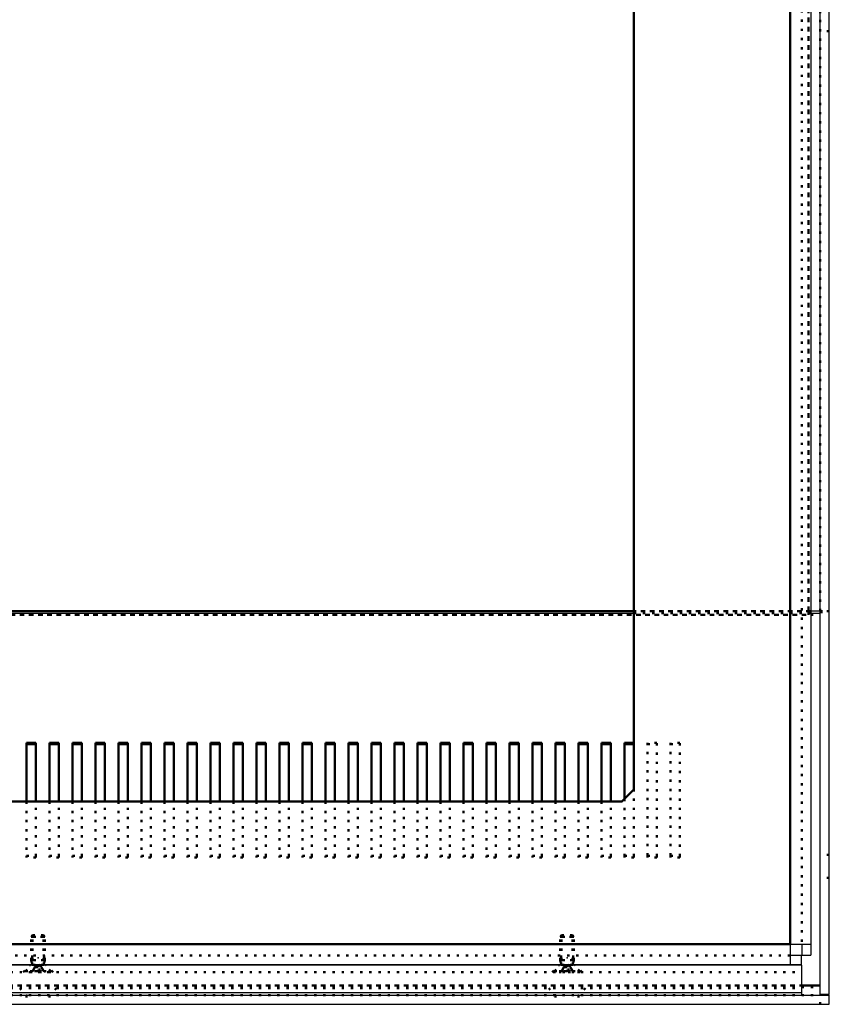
# Model space of a CAD drawing. Extents: x 3970 to 6010, y 1229 to 2654.
# Tile 7 of 17: x 4541 to 4717, y 2139 to 2353. Entities that reach past the tile are written whole.
import ezdxf

# ---------------------------------------------------------------- set-up
doc = ezdxf.new("R2010")
doc.units = 0
doc.header["$MEASUREMENT"] = 0
doc.linetypes.add('DOT', pattern=[2, 0.5, -1.5])
doc.layers.get('0').update_dxf_attribs({"linetype": 'CONTINUOUS'})
doc.layers.add('LE_ALL', color=7, linetype='CONTINUOUS', lineweight=50)

msp = doc.modelspace()

# ---------------------------------------------------------------- linework, layer by layer
for p, q in [((4716.51, 2141.21), (4716.51, 2567.1)), ((4712.51, 2561.6), (4712.51, 2149.8)), ((4708.01, 2559.2), (4708.01, 2152.2)), ((4712.51, 2559.2), (4712.51, 2152.2)), ((4317.01, 2224.59), (4674.01, 2224.59)), ((4317.01, 2224.16), (4674.01, 2224.16)), ((4712.97, 2224.59), (4712.51, 2224.59)), ((4712.51, 2224.16), (4714.51, 2224.16)), ((4713.78, 2224.59), (4712.97, 2224.59)), ((4714.32, 2224.59), (4713.78, 2224.59)), ((4714.51, 2224.59), (4714.32, 2224.59)), ((4714.51, 2143.18), (4714.51, 2224.16)), ((4708.01, 2152.2), (4283.01, 2152.2)), ((4708.01, 2152.2), (4708.01, 2150.48)), ((4708.01, 2152.2), (4709.74, 2152.2)), ((4709.74, 2152.2), (4711.2, 2152.2)), ((4710.51, 2152.2), (4710.51, 2149.8)), ((4710.51, 2149.8), (4712.51, 2149.8)), ((4708.01, 2147.7), (4283.01, 2147.7)), ((4543.08, 2147.61), (4543.16, 2147.7)), ((4545.95, 2147.61), (4545.86, 2147.7)), ((4658.08, 2147.61), (4658.16, 2147.7)), ((4660.95, 2147.61), (4660.86, 2147.7)), ((4708.01, 2148.04), (4708.01, 2147.7)), ((4710.51, 2143.18), (4714.51, 2143.18)), ((4714.51, 2142.36), (4714.51, 2143.18)), ((4710.51, 2141.61), (4280.51, 2141.61)), ((4714.51, 2141.7), (4714.51, 2142.36)), ((4714.51, 2141.26), (4714.51, 2141.7)), ((4714.51, 2141.11), (4714.51, 2141.26)), ((4716.51, 2139.11), (4716.51, 2141.11)), ((4274.51, 2139.11), (4716.51, 2139.11))]:
    msp.add_line(p, q)
for points in [[(4716.51, 2141.21), (4714.51, 2141.21), (4714.51, 2567.1)], [(4317.01, 2224.16), (4674.01, 2224.16)], [(4711.2, 2152.2), (4712.17, 2152.2), (4712.51, 2152.2)], [(4710.41, 2149.7), (4710.41, 2147.7), (4280.61, 2147.7)], [(4708.01, 2150.48), (4708.01, 2149.02), (4708.01, 2148.04)], [(4710.41, 2149.7), (4708.01, 2149.7)], [(4710.51, 2141.61), (4710.51, 2147.61), (4280.51, 2147.61), (4280.51, 2141.61)], [(4274.51, 2139.11), (4274.51, 2141.11), (4716.51, 2141.11)], [(4280.51, 2141.61), (4280.51, 2141.11), (4710.51, 2141.11), (4710.51, 2141.61)]]:
    msp.add_lwpolyline(points)
for p in [(4544.51, 2149.21), (4659.51, 2149.21)]:
    msp.add_point(p)
at = {"layer": 'LE_ALL', "color": 1, "linetype": 'DOT'}
for p, q in [((4712.01, 2224.59), (4712.01, 2561.6)), ((4712.01, 2561.6), (4712.01, 2224.59)), ((4710.51, 2559.2), (4710.51, 2152.2)), ((4710.51, 2559.2), (4710.51, 2152.2)), ((4716.51, 2350.66), (4714.51, 2350.66)), ((4674.01, 2224.59), (4712.01, 2224.59)), ((4674.01, 2224.16), (4712.01, 2224.16)), ((4674.01, 2224.16), (4712.51, 2224.16)), ((4712.01, 2224.59), (4712.01, 2224.59)), ((4712.51, 2224.59), (4712.01, 2224.59)), ((4712.01, 2224.59), (4712.01, 2224.59)), ((4712.01, 2224.49), (4712.01, 2224.59)), ((4712.01, 2224.59), (4712.01, 2224.59)), ((4712.01, 2224.38), (4712.01, 2224.49)), ((4712.01, 2224.27), (4712.01, 2224.38)), ((4712.01, 2224.16), (4712.01, 2224.27)), ((4712.01, 2223.81), (4712.01, 2224.16)), ((4716.51, 2224.59), (4714.51, 2224.59)), ((4714.51, 2224.59), (4716.51, 2224.59)), ((4714.51, 2224.59), (4714.51, 2224.59)), ((4714.51, 2224.38), (4716.51, 2224.38)), ((4716.51, 2224.59), (4716.51, 2224.59)), ((4276.51, 2223.81), (4714.51, 2223.81)), ((4279.01, 2223.81), (4712.01, 2223.81)), ((4677.01, 2195.63), (4679.01, 2195.63)), ((4682.01, 2195.63), (4684.01, 2195.63)), ((4674.01, 2185.79), (4674.01, 2185.79)), ((4672.01, 2183.79), (4672.01, 2171.36)), ((4542.01, 2183.2), (4542.01, 2171.36)), ((4544.01, 2171.36), (4544.01, 2183.2)), ((4547.01, 2183.2), (4547.01, 2171.36)), ((4549.01, 2171.36), (4549.01, 2183.2)), ((4552.01, 2183.2), (4552.01, 2171.36)), ((4554.01, 2171.36), (4554.01, 2183.2)), ((4557.01, 2183.2), (4557.01, 2171.36)), ((4559.01, 2171.36), (4559.01, 2183.2)), ((4562.01, 2183.2), (4562.01, 2171.36)), ((4564.01, 2171.36), (4564.01, 2183.2)), ((4567.01, 2183.2), (4567.01, 2171.36)), ((4569.01, 2171.36), (4569.01, 2183.2)), ((4572.01, 2183.2), (4572.01, 2171.36)), ((4574.01, 2171.36), (4574.01, 2183.2)), ((4577.01, 2183.2), (4577.01, 2171.36)), ((4579.01, 2171.36), (4579.01, 2183.2)), ((4582.01, 2183.2), (4582.01, 2171.36)), ((4584.01, 2171.36), (4584.01, 2183.2)), ((4587.01, 2183.2), (4587.01, 2171.36)), ((4589.01, 2171.36), (4589.01, 2183.2)), ((4592.01, 2183.2), (4592.01, 2171.36)), ((4594.01, 2171.36), (4594.01, 2183.2)), ((4597.01, 2183.2), (4597.01, 2171.36)), ((4599.01, 2171.36), (4599.01, 2183.2)), ((4602.01, 2183.2), (4602.01, 2171.36)), ((4604.01, 2171.36), (4604.01, 2183.2)), ((4607.01, 2183.2), (4607.01, 2171.36)), ((4609.01, 2171.36), (4609.01, 2183.2)), ((4612.01, 2183.2), (4612.01, 2171.36)), ((4614.01, 2171.36), (4614.01, 2183.2)), ((4617.01, 2183.2), (4617.01, 2171.36)), ((4619.01, 2171.36), (4619.01, 2183.2)), ((4622.01, 2183.2), (4622.01, 2171.36)), ((4624.01, 2171.36), (4624.01, 2183.2)), ((4627.01, 2183.2), (4627.01, 2171.36)), ((4629.01, 2171.36), (4629.01, 2183.2)), ((4632.01, 2183.2), (4632.01, 2171.36)), ((4634.01, 2171.36), (4634.01, 2183.2)), ((4637.01, 2183.2), (4637.01, 2171.36)), ((4639.01, 2171.36), (4639.01, 2183.2)), ((4642.01, 2183.2), (4642.01, 2171.36)), ((4644.01, 2171.36), (4644.01, 2183.2)), ((4647.01, 2183.2), (4647.01, 2171.36)), ((4649.01, 2171.36), (4649.01, 2183.2)), ((4652.01, 2183.2), (4652.01, 2171.36)), ((4654.01, 2171.36), (4654.01, 2183.2)), ((4657.01, 2183.2), (4657.01, 2171.36)), ((4659.01, 2171.36), (4659.01, 2183.2)), ((4662.01, 2183.2), (4662.01, 2171.36)), ((4664.01, 2171.36), (4664.01, 2183.2)), ((4667.01, 2183.2), (4667.01, 2171.36)), ((4669.01, 2171.36), (4669.01, 2183.2)), ((4671.43, 2183.2), (4671.43, 2183.2)), ((4542.01, 2171.01), (4542.01, 2171.36)), ((4542.01, 2171.36), (4544.01, 2171.36)), ((4544.01, 2171.01), (4542.01, 2171.01)), ((4544.01, 2171.01), (4544.01, 2171.36)), ((4547.01, 2171.01), (4547.01, 2171.36)), ((4547.01, 2171.36), (4549.01, 2171.36)), ((4549.01, 2171.01), (4547.01, 2171.01)), ((4549.01, 2171.01), (4549.01, 2171.36)), ((4552.01, 2171.01), (4552.01, 2171.36)), ((4552.01, 2171.36), (4554.01, 2171.36)), ((4554.01, 2171.01), (4552.01, 2171.01)), ((4554.01, 2171.01), (4554.01, 2171.36)), ((4557.01, 2171.01), (4557.01, 2171.36)), ((4557.01, 2171.36), (4559.01, 2171.36)), ((4559.01, 2171.01), (4557.01, 2171.01)), ((4559.01, 2171.01), (4559.01, 2171.36)), ((4562.01, 2171.01), (4562.01, 2171.36)), ((4562.01, 2171.36), (4564.01, 2171.36)), ((4564.01, 2171.01), (4562.01, 2171.01)), ((4564.01, 2171.01), (4564.01, 2171.36)), ((4567.01, 2171.01), (4567.01, 2171.36)), ((4567.01, 2171.36), (4569.01, 2171.36)), ((4569.01, 2171.01), (4567.01, 2171.01)), ((4569.01, 2171.01), (4569.01, 2171.36)), ((4572.01, 2171.01), (4572.01, 2171.36)), ((4572.01, 2171.36), (4574.01, 2171.36)), ((4574.01, 2171.01), (4572.01, 2171.01)), ((4574.01, 2171.01), (4574.01, 2171.36)), ((4577.01, 2171.01), (4577.01, 2171.36)), ((4577.01, 2171.36), (4579.01, 2171.36)), ((4579.01, 2171.01), (4577.01, 2171.01)), ((4579.01, 2171.01), (4579.01, 2171.36)), ((4582.01, 2171.01), (4582.01, 2171.36)), ((4582.01, 2171.36), (4584.01, 2171.36)), ((4584.01, 2171.01), (4582.01, 2171.01)), ((4584.01, 2171.01), (4584.01, 2171.36)), ((4587.01, 2171.01), (4587.01, 2171.36)), ((4587.01, 2171.36), (4589.01, 2171.36)), ((4589.01, 2171.01), (4587.01, 2171.01)), ((4589.01, 2171.01), (4589.01, 2171.36)), ((4592.01, 2171.01), (4592.01, 2171.36)), ((4592.01, 2171.36), (4594.01, 2171.36)), ((4594.01, 2171.01), (4592.01, 2171.01)), ((4594.01, 2171.01), (4594.01, 2171.36)), ((4597.01, 2171.01), (4597.01, 2171.36)), ((4597.01, 2171.36), (4599.01, 2171.36)), ((4599.01, 2171.01), (4597.01, 2171.01)), ((4599.01, 2171.01), (4599.01, 2171.36)), ((4602.01, 2171.01), (4602.01, 2171.36)), ((4602.01, 2171.36), (4604.01, 2171.36)), ((4604.01, 2171.01), (4602.01, 2171.01)), ((4604.01, 2171.01), (4604.01, 2171.36)), ((4607.01, 2171.01), (4607.01, 2171.36)), ((4607.01, 2171.36), (4609.01, 2171.36)), ((4609.01, 2171.01), (4607.01, 2171.01)), ((4609.01, 2171.01), (4609.01, 2171.36)), ((4612.01, 2171.01), (4612.01, 2171.36)), ((4612.01, 2171.36), (4614.01, 2171.36)), ((4614.01, 2171.01), (4612.01, 2171.01)), ((4614.01, 2171.01), (4614.01, 2171.36)), ((4617.01, 2171.01), (4617.01, 2171.36)), ((4617.01, 2171.36), (4619.01, 2171.36)), ((4619.01, 2171.01), (4617.01, 2171.01)), ((4619.01, 2171.01), (4619.01, 2171.36)), ((4622.01, 2171.01), (4622.01, 2171.36)), ((4622.01, 2171.36), (4624.01, 2171.36)), ((4624.01, 2171.01), (4622.01, 2171.01)), ((4624.01, 2171.01), (4624.01, 2171.36)), ((4627.01, 2171.01), (4627.01, 2171.36)), ((4627.01, 2171.36), (4629.01, 2171.36)), ((4629.01, 2171.01), (4627.01, 2171.01)), ((4629.01, 2171.01), (4629.01, 2171.36)), ((4632.01, 2171.01), (4632.01, 2171.36)), ((4632.01, 2171.36), (4634.01, 2171.36)), ((4634.01, 2171.01), (4632.01, 2171.01)), ((4634.01, 2171.01), (4634.01, 2171.36)), ((4637.01, 2171.01), (4637.01, 2171.36)), ((4637.01, 2171.36), (4639.01, 2171.36)), ((4639.01, 2171.01), (4637.01, 2171.01)), ((4639.01, 2171.01), (4639.01, 2171.36)), ((4642.01, 2171.01), (4642.01, 2171.36)), ((4642.01, 2171.36), (4644.01, 2171.36)), ((4644.01, 2171.01), (4642.01, 2171.01)), ((4644.01, 2171.01), (4644.01, 2171.36)), ((4647.01, 2171.01), (4647.01, 2171.36)), ((4647.01, 2171.36), (4649.01, 2171.36)), ((4649.01, 2171.01), (4647.01, 2171.01)), ((4649.01, 2171.01), (4649.01, 2171.36)), ((4652.01, 2171.01), (4652.01, 2171.36)), ((4652.01, 2171.36), (4654.01, 2171.36)), ((4654.01, 2171.01), (4652.01, 2171.01)), ((4654.01, 2171.01), (4654.01, 2171.36)), ((4657.01, 2171.01), (4657.01, 2171.36)), ((4657.01, 2171.36), (4659.01, 2171.36)), ((4659.01, 2171.01), (4657.01, 2171.01)), ((4659.01, 2171.01), (4659.01, 2171.36)), ((4662.01, 2171.01), (4662.01, 2171.36)), ((4662.01, 2171.36), (4664.01, 2171.36)), ((4664.01, 2171.01), (4662.01, 2171.01)), ((4664.01, 2171.01), (4664.01, 2171.36)), ((4667.01, 2171.01), (4667.01, 2171.36)), ((4667.01, 2171.36), (4669.01, 2171.36)), ((4669.01, 2171.01), (4667.01, 2171.01)), ((4669.01, 2171.01), (4669.01, 2171.36)), ((4672.01, 2171.01), (4672.01, 2171.36)), ((4674.01, 2171.01), (4672.01, 2171.01)), ((4674.01, 2171.01), (4674.01, 2171.36)), ((4677.01, 2171.01), (4677.01, 2171.36)), ((4679.01, 2171.01), (4677.01, 2171.01)), ((4679.01, 2171.01), (4679.01, 2171.36)), ((4682.01, 2171.01), (4682.01, 2171.36)), ((4684.01, 2171.01), (4682.01, 2171.01)), ((4684.01, 2171.01), (4684.01, 2171.36)), ((4716.51, 2171.61), (4714.51, 2171.61)), ((4716.51, 2166.61), (4714.51, 2166.61)), ((4543.01, 2153.81), (4543.32, 2154.11)), ((4546.01, 2153.81), (4543.01, 2153.81)), ((4543.01, 2148.71), (4543.01, 2153.81)), ((4543.01, 2153.81), (4546.01, 2153.81)), ((4543.32, 2148.71), (4543.32, 2154.11)), ((4543.32, 2148.71), (4543.32, 2154.11)), ((4543.32, 2154.11), (4545.71, 2154.11)), ((4658.01, 2153.81), (4658.32, 2154.11)), ((4661.01, 2153.81), (4658.01, 2153.81)), ((4658.01, 2148.71), (4658.01, 2153.81)), ((4658.01, 2153.81), (4661.01, 2153.81)), ((4658.32, 2148.71), (4658.32, 2154.11)), ((4658.32, 2148.71), (4658.32, 2154.11)), ((4658.32, 2154.11), (4660.71, 2154.11)), ((4708.01, 2152.2), (4708.01, 2152.2)), ((4708.01, 2152.2), (4708.01, 2152.2)), ((4708.01, 2152.2), (4708.01, 2152.2)), ((4708.01, 2149.7), (4283.01, 2149.7)), ((4708.01, 2149.7), (4283.01, 2149.7)), ((4543.21, 2149.7), (4543.21, 2147.7)), ((4545.81, 2149.7), (4545.81, 2147.7)), ((4658.21, 2149.7), (4658.21, 2147.7)), ((4660.81, 2149.7), (4660.81, 2147.7)), ((4710.41, 2149.7), (4710.41, 2149.7)), ((4710.51, 2149.8), (4710.51, 2149.8)), ((4712.51, 2149.8), (4712.51, 2149.8)), ((4541.26, 2146.11), (4542.76, 2147.61)), ((4546.01, 2148.71), (4543.01, 2148.71)), ((4543.01, 2148.71), (4543.18, 2147.71)), ((4543.01, 2148.71), (4543.32, 2148.71)), ((4543.16, 2147.7), (4543.18, 2147.71)), ((4543.18, 2147.71), (4543.32, 2148.71)), ((4543.18, 2147.71), (4543.32, 2148.71)), ((4543.18, 2147.71), (4545.85, 2147.71)), ((4545.85, 2147.71), (4543.18, 2147.71)), ((4545.71, 2148.71), (4543.32, 2148.71)), ((4543.36, 2146.39), (4543.88, 2147.44)), ((4543.88, 2147.44), (4544.51, 2147.77)), ((4543.94, 2147.44), (4543.88, 2147.44)), ((4544.23, 2147.56), (4544.23, 2147.56)), ((4545.15, 2147.44), (4544.51, 2147.77)), ((4544.79, 2147.56), (4544.79, 2147.56)), ((4545.15, 2147.44), (4545.08, 2147.44)), ((4545.67, 2146.39), (4545.15, 2147.44)), ((4545.71, 2148.71), (4546.01, 2148.71)), ((4545.86, 2147.7), (4545.85, 2147.71)), ((4547.76, 2146.11), (4546.26, 2147.61)), ((4656.26, 2146.11), (4657.76, 2147.61)), ((4661.01, 2148.71), (4658.01, 2148.71)), ((4658.01, 2148.71), (4658.18, 2147.71)), ((4658.01, 2148.71), (4658.32, 2148.71)), ((4658.16, 2147.7), (4658.18, 2147.71)), ((4658.18, 2147.71), (4658.32, 2148.71)), ((4658.18, 2147.71), (4658.32, 2148.71)), ((4658.18, 2147.71), (4660.85, 2147.71)), ((4660.85, 2147.71), (4658.18, 2147.71)), ((4660.71, 2148.71), (4658.32, 2148.71)), ((4658.36, 2146.39), (4658.88, 2147.44)), ((4658.88, 2147.44), (4659.51, 2147.77)), ((4658.94, 2147.44), (4658.88, 2147.44)), ((4659.23, 2147.44), (4659.23, 2147.44)), ((4660.15, 2147.44), (4659.51, 2147.77)), ((4659.79, 2147.44), (4659.79, 2147.44)), ((4660.15, 2147.44), (4660.08, 2147.44)), ((4660.67, 2146.39), (4660.15, 2147.44)), ((4660.71, 2148.71), (4661.01, 2148.71)), ((4660.86, 2147.7), (4660.85, 2147.71)), ((4662.76, 2146.11), (4661.26, 2147.61)), ((4710.41, 2147.7), (4710.41, 2147.7)), ((4710.51, 2147.61), (4710.51, 2147.61)), ((4280.51, 2146.11), (4710.51, 2146.11)), ((4541.76, 2146.3), (4547.26, 2146.3)), ((4541.76, 2146.3), (4541.76, 2146.11)), ((4547.26, 2146.3), (4541.76, 2146.3)), ((4547.26, 2146.11), (4541.76, 2146.11)), ((4542.91, 2146.11), (4543.36, 2146.39)), ((4543.4, 2146.39), (4542.94, 2146.11)), ((4543.4, 2146.39), (4543.36, 2146.39)), ((4544.79, 2146.39), (4544.23, 2146.39)), ((4544.23, 2146.11), (4544.23, 2146.39)), ((4544.79, 2146.39), (4544.79, 2146.11)), ((4544.79, 2146.11), (4544.79, 2146.11)), ((4544.79, 2146.11), (4544.79, 2146.11)), ((4546.09, 2146.11), (4545.63, 2146.39)), ((4545.67, 2146.39), (4545.63, 2146.39)), ((4546.11, 2146.11), (4545.67, 2146.39)), ((4547.26, 2146.3), (4547.26, 2146.11)), ((4656.76, 2146.3), (4662.26, 2146.3)), ((4656.76, 2146.3), (4656.76, 2146.11)), ((4662.26, 2146.3), (4656.76, 2146.3)), ((4662.26, 2146.11), (4656.76, 2146.11)), ((4657.91, 2146.11), (4658.36, 2146.39)), ((4658.4, 2146.39), (4657.94, 2146.11)), ((4658.4, 2146.39), (4658.36, 2146.39)), ((4659.79, 2146.39), (4659.23, 2146.39)), ((4659.23, 2146.11), (4659.23, 2146.39)), ((4659.23, 2146.39), (4659.23, 2146.39)), ((4659.79, 2146.39), (4659.79, 2146.11)), ((4659.79, 2146.11), (4659.79, 2146.11)), ((4659.79, 2146.11), (4659.79, 2146.11)), ((4661.09, 2146.11), (4660.63, 2146.39)), ((4660.67, 2146.39), (4660.63, 2146.39)), ((4661.11, 2146.11), (4660.67, 2146.39)), ((4662.26, 2146.3), (4662.26, 2146.11)), ((4710.51, 2146.11), (4710.51, 2146.11)), ((4276.51, 2142.83), (4714.51, 2142.83)), ((4276.51, 2142.83), (4714.51, 2142.83)), ((4280.51, 2143.18), (4710.51, 2143.18)), ((4710.51, 2143.18), (4280.51, 2143.18)), ((4280.51, 2142.61), (4710.51, 2142.61)), ((4540.51, 2142.61), (4542.01, 2141.11)), ((4548.51, 2142.61), (4547.01, 2141.11)), ((4655.51, 2142.61), (4657.01, 2141.11)), ((4663.51, 2142.61), (4662.01, 2141.11)), ((4710.51, 2142.61), (4710.51, 2142.61)), ((4542.01, 2141.11), (4542.01, 2139.11)), ((4547.01, 2141.11), (4547.01, 2139.11)), ((4657.01, 2141.11), (4657.01, 2139.11)), ((4662.01, 2141.11), (4662.01, 2139.11)), ((4710.51, 2141.11), (4710.51, 2141.11)), ((4714.51, 2141.21), (4714.51, 2141.21)), ((4714.51, 2139.11), (4714.51, 2141.11)), ((4716.51, 2141.21), (4716.51, 2141.21)), ((4716.51, 2141.11), (4716.51, 2141.11)), ((4716.51, 2139.11), (4716.51, 2139.11))]:
    msp.add_line(p, q, dxfattribs=at)
at = {"layer": 'LE_ALL'}
for p, q in [((4674.01, 2224.59), (4317.01, 2224.59)), ((4544.01, 2195.98), (4542.01, 2195.98)), ((4542.01, 2195.98), (4542.01, 2183.2)), ((4542.01, 2195.63), (4544.01, 2195.63)), ((4544.01, 2183.2), (4544.01, 2195.98)), ((4549.01, 2195.98), (4547.01, 2195.98)), ((4547.01, 2195.98), (4547.01, 2183.2)), ((4547.01, 2195.63), (4549.01, 2195.63)), ((4549.01, 2183.2), (4549.01, 2195.98)), ((4554.01, 2195.98), (4552.01, 2195.98)), ((4552.01, 2195.98), (4552.01, 2183.2)), ((4552.01, 2195.63), (4554.01, 2195.63)), ((4554.01, 2183.2), (4554.01, 2195.98)), ((4559.01, 2195.98), (4557.01, 2195.98)), ((4557.01, 2195.98), (4557.01, 2183.2)), ((4557.01, 2195.63), (4559.01, 2195.63)), ((4559.01, 2183.2), (4559.01, 2195.98)), ((4564.01, 2195.98), (4562.01, 2195.98)), ((4562.01, 2195.98), (4562.01, 2183.2)), ((4562.01, 2195.63), (4564.01, 2195.63)), ((4564.01, 2183.2), (4564.01, 2195.98)), ((4569.01, 2195.98), (4567.01, 2195.98)), ((4567.01, 2195.98), (4567.01, 2183.2)), ((4567.01, 2195.63), (4569.01, 2195.63)), ((4569.01, 2183.2), (4569.01, 2195.98)), ((4574.01, 2195.98), (4572.01, 2195.98)), ((4572.01, 2195.98), (4572.01, 2183.2)), ((4572.01, 2195.63), (4574.01, 2195.63)), ((4574.01, 2183.2), (4574.01, 2195.98)), ((4579.01, 2195.98), (4577.01, 2195.98)), ((4577.01, 2195.98), (4577.01, 2183.2)), ((4577.01, 2195.63), (4579.01, 2195.63)), ((4579.01, 2183.2), (4579.01, 2195.98)), ((4584.01, 2195.98), (4582.01, 2195.98)), ((4582.01, 2195.98), (4582.01, 2183.2)), ((4582.01, 2195.63), (4584.01, 2195.63)), ((4584.01, 2183.2), (4584.01, 2195.98)), ((4589.01, 2195.98), (4587.01, 2195.98)), ((4587.01, 2195.98), (4587.01, 2183.2)), ((4587.01, 2195.63), (4589.01, 2195.63)), ((4589.01, 2183.2), (4589.01, 2195.98)), ((4594.01, 2195.98), (4592.01, 2195.98)), ((4592.01, 2195.98), (4592.01, 2183.2)), ((4592.01, 2195.63), (4594.01, 2195.63)), ((4594.01, 2183.2), (4594.01, 2195.98)), ((4599.01, 2195.98), (4597.01, 2195.98)), ((4597.01, 2195.98), (4597.01, 2183.2)), ((4597.01, 2195.63), (4599.01, 2195.63)), ((4599.01, 2183.2), (4599.01, 2195.98)), ((4604.01, 2195.98), (4602.01, 2195.98)), ((4602.01, 2195.98), (4602.01, 2183.2)), ((4602.01, 2195.63), (4604.01, 2195.63)), ((4604.01, 2183.2), (4604.01, 2195.98)), ((4609.01, 2195.98), (4607.01, 2195.98)), ((4607.01, 2195.98), (4607.01, 2183.2)), ((4607.01, 2195.63), (4609.01, 2195.63)), ((4609.01, 2183.2), (4609.01, 2195.98)), ((4614.01, 2195.98), (4612.01, 2195.98)), ((4612.01, 2195.98), (4612.01, 2183.2)), ((4612.01, 2195.63), (4614.01, 2195.63)), ((4614.01, 2183.2), (4614.01, 2195.98)), ((4619.01, 2195.98), (4617.01, 2195.98)), ((4617.01, 2195.98), (4617.01, 2183.2)), ((4617.01, 2195.63), (4619.01, 2195.63)), ((4619.01, 2183.2), (4619.01, 2195.98)), ((4624.01, 2195.98), (4622.01, 2195.98)), ((4622.01, 2195.98), (4622.01, 2183.2)), ((4622.01, 2195.63), (4624.01, 2195.63)), ((4624.01, 2183.2), (4624.01, 2195.98)), ((4629.01, 2195.98), (4627.01, 2195.98)), ((4627.01, 2195.98), (4627.01, 2183.2)), ((4627.01, 2195.63), (4629.01, 2195.63)), ((4629.01, 2183.2), (4629.01, 2195.98)), ((4634.01, 2195.98), (4632.01, 2195.98)), ((4632.01, 2195.98), (4632.01, 2183.2)), ((4632.01, 2195.63), (4634.01, 2195.63)), ((4634.01, 2183.2), (4634.01, 2195.98)), ((4639.01, 2195.98), (4637.01, 2195.98)), ((4637.01, 2195.98), (4637.01, 2183.2)), ((4637.01, 2195.63), (4639.01, 2195.63)), ((4639.01, 2183.2), (4639.01, 2195.98)), ((4644.01, 2195.98), (4642.01, 2195.98)), ((4642.01, 2195.98), (4642.01, 2183.2)), ((4642.01, 2195.63), (4644.01, 2195.63)), ((4644.01, 2183.2), (4644.01, 2195.98)), ((4649.01, 2195.98), (4647.01, 2195.98)), ((4647.01, 2195.98), (4647.01, 2183.2)), ((4647.01, 2195.63), (4649.01, 2195.63)), ((4649.01, 2183.2), (4649.01, 2195.98)), ((4654.01, 2195.98), (4652.01, 2195.98)), ((4652.01, 2195.98), (4652.01, 2183.2)), ((4652.01, 2195.63), (4654.01, 2195.63)), ((4654.01, 2183.2), (4654.01, 2195.98)), ((4659.01, 2195.98), (4657.01, 2195.98)), ((4657.01, 2195.98), (4657.01, 2183.2)), ((4657.01, 2195.63), (4659.01, 2195.63)), ((4659.01, 2183.2), (4659.01, 2195.98)), ((4664.01, 2195.98), (4662.01, 2195.98)), ((4662.01, 2195.98), (4662.01, 2183.2)), ((4662.01, 2195.63), (4664.01, 2195.63)), ((4664.01, 2183.2), (4664.01, 2195.98)), ((4669.01, 2195.98), (4667.01, 2195.98)), ((4667.01, 2195.98), (4667.01, 2183.2)), ((4667.01, 2195.63), (4669.01, 2195.63)), ((4669.01, 2183.2), (4669.01, 2195.98)), ((4674.01, 2195.98), (4672.01, 2195.98)), ((4672.01, 2195.98), (4672.01, 2183.79)), ((4672.01, 2195.63), (4674.01, 2195.63))]:
    msp.add_line(p, q, dxfattribs=at)
at = {"layer": 'LE_ALL', "color": 1, "linetype": 'DOT'}
for points in [[(4714.51, 2224.59), (4714.51, 2564.7)], [(4712.01, 2224.59), (4674.01, 2224.59)], [(4679.01, 2195.98), (4677.01, 2195.98), (4677.01, 2171.36), (4679.01, 2171.36), (4679.01, 2195.98)], [(4684.01, 2195.98), (4682.01, 2195.98), (4682.01, 2171.36), (4684.01, 2171.36), (4684.01, 2195.98)], [(4672.01, 2171.36), (4674.01, 2171.36), (4674.01, 2185.79)], [(4543.18, 2147.71), (4545.85, 2147.71), (4545.71, 2148.71), (4545.71, 2154.11), (4543.32, 2154.11)], [(4545.85, 2147.71), (4545.71, 2148.71), (4545.71, 2154.11), (4543.32, 2154.11)], [(4546.01, 2148.71), (4546.01, 2153.81), (4545.71, 2154.11)], [(4658.18, 2147.71), (4660.85, 2147.71), (4660.71, 2148.71), (4660.71, 2154.11), (4658.32, 2154.11)], [(4660.85, 2147.71), (4660.71, 2148.71), (4660.71, 2154.11), (4658.32, 2154.11)], [(4661.01, 2148.71), (4661.01, 2153.81), (4660.71, 2154.11)], [(4541.76, 2146.3), (4543.08, 2147.61)], [(4546.01, 2148.71), (4545.85, 2147.71), (4543.18, 2147.71)], [(4543.4, 2146.39), (4543.49, 2146.58), (4543.58, 2146.75), (4543.65, 2146.89), (4543.73, 2147.03), (4543.83, 2147.23), (4543.94, 2147.44)], [(4543.94, 2147.44), (4544, 2147.46), (4544.05, 2147.49), (4544.09, 2147.51), (4544.16, 2147.54), (4544.23, 2147.56), (4544.23, 2147.44)], [(4544.79, 2147.44), (4544.23, 2147.44), (4544.23, 2146.39)], [(4544.79, 2147.56), (4544.9, 2147.52), (4545.03, 2147.46), (4545.08, 2147.44), (4545.24, 2147.16), (4545.44, 2146.76), (4545.63, 2146.39)], [(4544.79, 2146.39), (4544.79, 2147.44), (4544.79, 2147.56)], [(4547.26, 2146.3), (4545.95, 2147.61)], [(4656.76, 2146.3), (4658.08, 2147.61)], [(4661.01, 2148.71), (4660.85, 2147.71), (4658.18, 2147.71)], [(4658.4, 2146.39), (4658.49, 2146.58), (4658.58, 2146.75), (4658.65, 2146.89), (4658.73, 2147.03), (4658.83, 2147.23), (4658.94, 2147.44)], [(4658.94, 2147.44), (4659, 2147.46), (4659.05, 2147.49), (4659.09, 2147.51), (4659.16, 2147.54), (4659.23, 2147.56), (4659.23, 2147.44)], [(4659.79, 2147.44), (4659.23, 2147.44), (4659.23, 2146.39)], [(4659.79, 2147.56), (4659.9, 2147.52), (4660.03, 2147.46), (4660.08, 2147.44), (4660.24, 2147.16), (4660.44, 2146.76), (4660.63, 2146.39)], [(4659.79, 2146.39), (4659.79, 2147.44), (4659.79, 2147.56)], [(4662.26, 2146.3), (4660.95, 2147.61)], [(4544.23, 2146.11), (4544.23, 2146.11), (4544.23, 2146.11)], [(4659.23, 2146.11), (4659.23, 2146.11), (4659.23, 2146.11)], [(4276.51, 2141.11), (4714.51, 2141.11)]]:
    msp.add_lwpolyline(points, dxfattribs=at)
at = {"layer": 'LE_ALL'}
for points in [[(4708.01, 2559.2), (4708.01, 2152.2), (4283.01, 2152.2), (4283.01, 2559.2)], [(4319.6, 2528.2), (4317.01, 2525.61), (4317.01, 2185.79), (4319.6, 2183.2), (4671.43, 2183.2), (4674.01, 2185.79), (4674.01, 2525.61), (4671.43, 2528.2), (4319.6, 2528.2)], [(4714.51, 2143.18), (4710.51, 2143.18)]]:
    msp.add_lwpolyline(points, dxfattribs=at)

doc.saveas('drawing.dxf')
